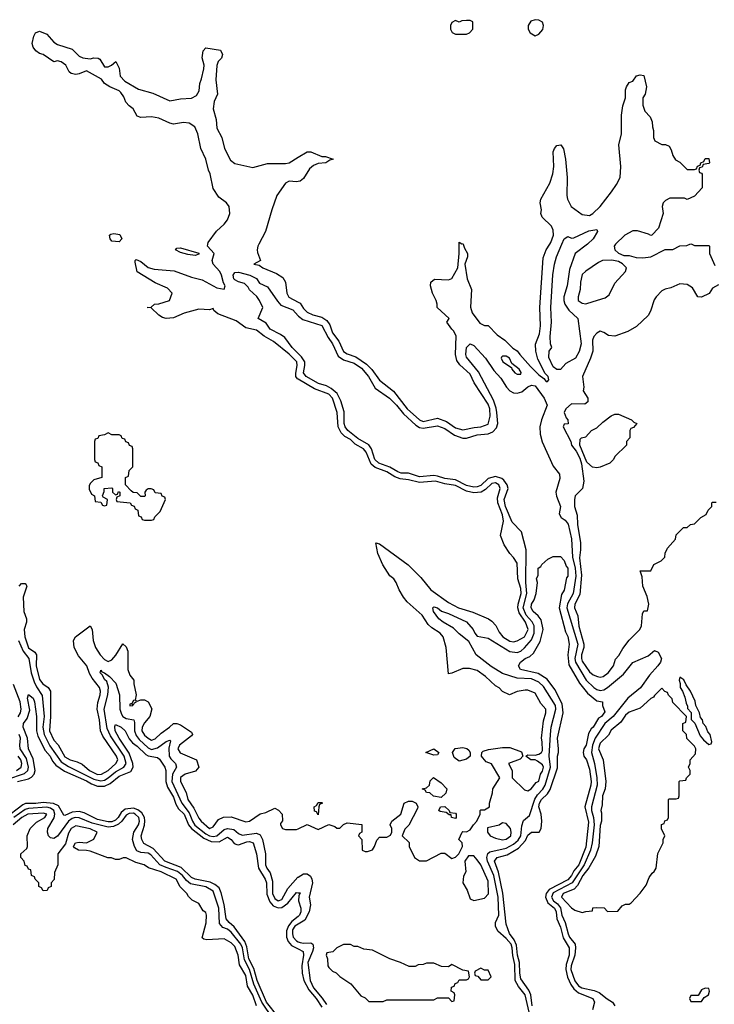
# Model space of a CAD drawing. Header units: inches. Extents: x 2668334 to 2765628, y 828034 to 955234.
# Tile 121 of 218: x 2728461 to 2732300, y 835798 to 841242. Entities that reach past the tile are written whole.
import ezdxf

# ---------------------------------------------------------------- set-up
doc = ezdxf.new("R2010")
doc.units = ezdxf.units.IN
doc.header["$MEASUREMENT"] = 0
for name, color, linetype in [('C7823', 7, 'Continuous'), ('C7824', 7, 'Continuous'), ('C7833', 7, 'Continuous'), ('C7834', 7, 'Continuous')]:
    doc.layers.add(name, color=color, linetype=linetype)

msp = doc.modelspace()

# ---------------------------------------------------------------- linework, layer by layer
at = {"layer": 'C7823', "color": 4}
for points, elevation in [([(2730000, 839254.9), (2729996.8, 839256.8), (2729987.8, 839270), (2729986.9, 839286.9), (2729995.1, 839330), (2729992, 839350), (2729950, 839393.5), (2729862.6, 839462.6), (2729811.4, 839491.4), (2729770, 839524.7), (2729710, 839538.7), (2729656.6, 839576.6), (2729555.1, 839615.1), (2729534, 839634), (2729530, 839646), (2729510, 839638), (2729450, 839640.7), (2729370, 839619.5), (2729310, 839593.2), (2729270, 839589.3), (2729250, 839595.3), (2729230, 839609), (2729188, 839648), (2729166, 839650), (2729187.3, 839652.7), (2729206, 839670), (2729230, 839671), (2729288, 839690), (2729304, 839730), (2729278, 839758), (2729210, 839787), (2729110, 839848.7), (2729098, 839902), (2729098, 839910), (2729104.7, 839915.3), (2729130, 839904.7), (2729170, 839871), (2729203.5, 839863.5), (2729313.8, 839853.8), (2729410, 839818.8), (2729470, 839804), (2729550, 839758.8), (2729590, 839752), (2729597.2, 839770), (2729586.8, 839786.8), (2729576, 839830), (2729566.3, 839850), (2729529.6, 839890), (2729523.7, 839910), (2729535.3, 839950), (2729499, 839990), (2729500.5, 840000)], 12), ([(2729782.4, 840000), (2729777.1, 839990), (2729772.7, 839970), (2729774.6, 839954.6), (2729792, 839910), (2729754, 839890), (2729784.9, 839884.9), (2729804.7, 839870), (2729879.5, 839839.5), (2729916, 839816), (2729930.3, 839790.4), (2729936.9, 839730), (2729948.6, 839708.6), (2730000, 839680.1)], 12), ([(2730000, 839396.4), (2729966.6, 839430), (2729925.4, 839485.4), (2729902, 839502), (2729845.2, 839530), (2729823.2, 839563.2), (2729778, 839590), (2729804, 839650), (2729786.6, 839690), (2729772.1, 839712.1), (2729730, 839749), (2729723.2, 839763.2), (2729704, 839784), (2729670, 839793.2), (2729650, 839803.7), (2729644.5, 839810), (2729641.2, 839830), (2729650, 839844.7), (2729670, 839846), (2729732, 839830), (2729770, 839810.8), (2729786, 839786), (2729830, 839764.7), (2729885.2, 839685.2), (2729904.4, 839664.4), (2729970, 839638), (2730000, 839604.3)], 8), ([(2728457, 838110), (2728470, 838124.9), (2728490, 838124), (2728496.7, 838116.7), (2728499.3, 838110), (2728479.5, 838050), (2728484, 837970), (2728497.7, 837930), (2728497.7, 837910), (2728484.5, 837870), (2728488.3, 837830), (2728509.5, 837769.5), (2728544.4, 837744.4), (2728553.4, 837730), (2728551.5, 837670), (2728570, 837593.4), (2728589.4, 837569.4), (2728618, 837550), (2728630.5, 837530), (2728630.4, 837390), (2728625.2, 837310), (2728650, 837259.3), (2728672.7, 837232.8), (2728710, 837167.2), (2728738.8, 837150), (2728778.5, 837138.6), (2728805.4, 837125.4), (2728846.7, 837090), (2728890, 837069.3), (2728913.2, 837070), (2728949.6, 837090), (2728991.6, 837130), (2729002.9, 837150), (2728995.8, 837170), (2728920.5, 837280.5), (2728907.6, 837310), (2728901.7, 837370), (2728889.6, 837430.4), (2728892.9, 837467.1), (2728906, 837510), (2728907.8, 837530), (2728902.4, 837550), (2728860.6, 837600.6), (2728846.3, 837626.3), (2728831.1, 837670), (2728785, 837725), (2728762, 837770), (2728758.4, 837810), (2728769.3, 837830), (2728850, 837890.7), (2728861.6, 837870), (2728867.4, 837810), (2728880.3, 837770), (2728904.6, 837730), (2728930, 837704.4), (2728950, 837693.4), (2728970, 837702.8), (2728991.6, 837728.4), (2729030, 837792), (2729050, 837774), (2729058.8, 837750), (2729058, 837650), (2729070, 837618), (2729092, 837590), (2729092, 837570), (2729104.7, 837510), (2729099.6, 837480.4), (2729090, 837478), (2729079.6, 837460.4), (2729070, 837458), (2729068.5, 837448.5), (2729086, 837450), (2729082, 837458), (2729090, 837454), (2729094.6, 837465.4), (2729106, 837470), (2729102, 837478), (2729110, 837474), (2729130, 837482), (2729150, 837482), (2729171.3, 837471.3), (2729191, 837431), (2729180.7, 837390), (2729150, 837355.1), (2729137.6, 837330), (2729136.4, 837310), (2729150, 837286.7), (2729170, 837268.7), (2729190, 837259.3), (2729210, 837266), (2729242, 837298), (2729289, 837330), (2729310, 837351.3), (2729330, 837351), (2729350, 837342.8), (2729410, 837302), (2729416, 837290), (2729410, 837282), (2729344.4, 837230), (2729334.9, 837210), (2729348, 837188), (2729438, 837150), (2729451, 837110), (2729432.5, 837087.5), (2729376, 837070), (2729350, 837052), (2729348.7, 837030), (2729381.6, 836970), (2729390.6, 836930), (2729423, 836883), (2729450, 836827.3), (2729463, 836810), (2729510, 836770.7), (2729530, 836778.8), (2729559.5, 836820.5), (2729586.8, 836833.2), (2729630, 836834), (2729710, 836806.8), (2729730, 836810.8), (2729790, 836850.8), (2729822, 836858), (2729870, 836882), (2729891.1, 836871.1), (2729912, 836850), (2729912.7, 836812.7), (2729902, 836798), (2729902, 836790), (2729914, 836770), (2729930, 836764.7), (2729990, 836764.7), (2730000, 836769.1)], 12), ([(2728453.6, 837810), (2728479.1, 837750), (2728510.2, 837710), (2728524.7, 837630), (2728540.6, 837580.6), (2728552.8, 837552.8), (2728585.5, 837505.5), (2728596.6, 837390), (2728589.4, 837330), (2728596.6, 837290), (2728627.3, 837227.3), (2728690, 837137.8), (2728730, 837112.7), (2728870, 837043), (2728910, 837034), (2728930, 837038.2), (2728950, 837050.2), (2728990, 837083.5), (2729035.8, 837110), (2729048.7, 837130), (2729037.5, 837170), (2728961.6, 837281.6), (2728943.4, 837323.4), (2728928.1, 837430), (2728947.9, 837510), (2728951.7, 837551.7), (2728942.4, 837582.4), (2728930, 837593.2), (2728917.5, 837617.5), (2728905.1, 837630), (2728910, 837644.7), (2728915.5, 837635.5), (2728930, 837630.4), (2728956.3, 837610), (2728992.9, 837572.9), (2729012.9, 837510), (2729015, 837430), (2729023, 837403), (2729030.2, 837390.2), (2729050, 837379.1), (2729091.5, 837371.5), (2729095.9, 837355.9), (2729094.5, 837310), (2729103.9, 837283.9), (2729121.8, 837261.8), (2729170, 837216.5), (2729190, 837207.5), (2729223.2, 837216.8), (2729270, 837252), (2729290, 837258.8), (2729294.6, 837254.6), (2729285.1, 837214.9), (2729286.5, 837170), (2729295.2, 837155.2), (2729322.4, 837130), (2729327.2, 837110), (2729305.6, 837070), (2729302.2, 837030), (2729356.3, 836910), (2729397.2, 836857.2), (2729415.3, 836810), (2729428.7, 836788.7), (2729490, 836740.9), (2729510, 836729.5), (2729530, 836725.3), (2729550.5, 836729.5), (2729590, 836764), (2729610, 836770.2), (2729643.8, 836763.8), (2729670, 836742), (2729690, 836732.8), (2729770, 836744.9), (2729790, 836735.8), (2729803.1, 836710), (2729819.5, 836630), (2729819.5, 836570), (2729826.3, 836550), (2729844.3, 836524.3), (2729858.7, 836478.7), (2729858.8, 836410), (2729870, 836383.1), (2729890, 836369.2), (2729910, 836377), (2729942.3, 836437.7), (2729998.9, 836501.1), (2730000, 836501.7)], 8), ([(2728452.3, 837387.7), (2728465.3, 837410), (2728468.1, 837430), (2728462.6, 837470), (2728426.4, 837566.4)], 8), ([(2728449.3, 837030), (2728510, 837044.9), (2728526.4, 837053.6), (2728541.1, 837070), (2728545.6, 837090), (2728534.5, 837154.5), (2728509.8, 837210), (2728504.4, 837270), (2728480.7, 837330), (2728480.9, 837350), (2728502.4, 837377.6), (2728516.5, 837423.5), (2728504.5, 837490), (2728510, 837511.3), (2728535.5, 837490), (2728542, 837470), (2728554, 837390), (2728553.8, 837310), (2728561.3, 837281.3), (2728601.5, 837201.5), (2728628.5, 837170), (2728642.3, 837142.3), (2728660.2, 837120.2), (2728707.4, 837087.4), (2728830, 837033.4), (2728856.9, 837016.9), (2728890, 837004.7), (2728930, 837003.2), (2728960.4, 837019.6), (2729010, 837060.2), (2729074.3, 837085.7), (2729087.4, 837110), (2729086.8, 837130), (2729066.6, 837186.6), (2729010, 837269.6), (2728988.4, 837310), (2728986.2, 837333.8), (2728990, 837344.7), (2729021, 837330), (2729044, 837310), (2729065.5, 837265.5), (2729083.4, 837243.4), (2729110, 837224.9), (2729158.4, 837178.4), (2729171.2, 837171.2), (2729221.7, 837161.7), (2729233.9, 837153.9), (2729262.4, 837110), (2729268.5, 837090), (2729267.6, 837030), (2729277.7, 836997.7), (2729310, 836943), (2729324, 836904), (2729339.2, 836879.2), (2729370, 836848.5), (2729392.8, 836790), (2729409.4, 836769.4), (2729477.5, 836717.5), (2729518.8, 836698.8), (2729563.7, 836696.3), (2729610, 836721.3), (2729628.9, 836708.9), (2729646.2, 836686.2), (2729661.2, 836681.2), (2729670, 836679.5), (2729716.3, 836696.3), (2729730, 836697.8), (2729751.1, 836691.1), (2729770.2, 836630), (2729781.3, 836550), (2729817.6, 836490), (2729824.9, 836470), (2729827.1, 836407.1), (2729843.8, 836363.8), (2729862.5, 836342.5), (2729890, 836331.1), (2729910, 836334), (2729942.6, 836357.4), (2729990, 836416.3), (2730000, 836415.1)], 4), ([(2728390, 837040.5), (2728486.6, 837073.4), (2728505.3, 837090), (2728509, 837110), (2728497.7, 837157.7), (2728463.1, 837210), (2728460.8, 837230), (2728465.2, 837270), (2728458.2, 837290)], 8), ([(2728443.7, 837090), (2728469.6, 837110), (2728472.7, 837130), (2728467.1, 837150), (2728452.1, 837170)], 12), ([(2729890, 835728.7), (2729825.7, 835810), (2729772.3, 835930), (2729755.4, 835995.4), (2729727.2, 836050), (2729716, 836116), (2729704.5, 836144.5), (2729646.6, 836226.6), (2729617.6, 836250), (2729602.7, 836270), (2729590.9, 836350), (2729574.7, 836414.7), (2729562.3, 836442.3), (2729540, 836460), (2729512.8, 836472.8), (2729430, 836489), (2729410, 836499.8), (2729353.8, 836553.8), (2729263.5, 836590), (2729199.1, 836659.1), (2729147, 836687), (2729135.1, 836710), (2729131.3, 836730), (2729150.8, 836789.2), (2729153.2, 836813.2), (2729149.9, 836830), (2729136.3, 836856.3), (2729113.9, 836873.9), (2729090, 836881.7), (2729042.9, 836877.1), (2729022, 836858), (2729005.2, 836830), (2728990, 836815.6), (2728970, 836807.5), (2728950, 836807.4), (2728890, 836820.7), (2728817.2, 836857.2), (2728790, 836863.8), (2728750, 836860.9), (2728710, 836842.4), (2728704, 836844), (2728676, 836896), (2728647.9, 836907.9), (2728590, 836913.1), (2728550, 836907.7), (2728492.6, 836907.4), (2728478.3, 836901.7), (2728375.9, 836824.1)], 4), ([(2729769.3, 835790), (2729750, 835849), (2729719.1, 835899.1), (2729710, 835957.2), (2729675.6, 836015.6), (2729667.3, 836070), (2729650, 836117), (2729630, 836138.4), (2729590, 836159.3), (2729494.6, 836154.6), (2729478, 836158), (2729470, 836166), (2729492, 836248), (2729494, 836290), (2729490, 836306), (2729475.3, 836315.3), (2729450, 836355.3), (2729414.6, 836374.6), (2729393.2, 836393.2), (2729384, 836410), (2729347.3, 836447.3), (2729326, 836490), (2729242.7, 836530), (2729173.4, 836553.4), (2729148, 836570), (2729102, 836582), (2729050, 836608), (2729032.7, 836607.3), (2729010, 836598), (2728990, 836598), (2728967.3, 836607.3), (2728948.4, 836608.4), (2728850, 836644), (2728830, 836649), (2728786, 836650), (2728763.1, 836663.1), (2728758, 836670), (2728769.4, 836690.6), (2728790, 836694.8), (2728830, 836691), (2728870, 836711), (2728889.2, 836750), (2728850, 836767.3), (2728770, 836784.5), (2728745.3, 836770), (2728730, 836744), (2728714.4, 836685.6), (2728672, 836630), (2728672, 836570), (2728652.7, 836527.3), (2728651.6, 836488.4), (2728634, 836470), (2728634, 836450), (2728618, 836442), (2728612.7, 836427.3), (2728590, 836426), (2728582, 836442), (2728566, 836450), (2728566, 836470), (2728546, 836490), (2728542, 836502), (2728526, 836510), (2728522, 836542), (2728510, 836546), (2728502, 836562), (2728490, 836566), (2728486, 836590), (2728466, 836610), (2728466, 836630), (2728500.4, 836659.6), (2728504, 836670), (2728502.7, 836730), (2728519.3, 836770), (2728554.3, 836805.7), (2728599.3, 836830), (2728611.3, 836850), (2728590, 836854.2), (2728504.9, 836850), (2728472.4, 836830), (2728424.6, 836790)], 12), ([(2729860.3, 835720.3), (2729799.2, 835810), (2729754.2, 835910), (2729730, 835989.7), (2729703.2, 836043.2), (2729691.7, 836110), (2729682.4, 836130), (2729630, 836197.6), (2729610, 836212.7), (2729582.8, 836222.8), (2729564.5, 836244.5), (2729560.7, 836330), (2729530, 836423.6), (2729490, 836447.7), (2729404.9, 836464.9), (2729381.7, 836481.7), (2729360.3, 836510), (2729333.2, 836533.2), (2729270, 836553.6), (2729235.4, 836570), (2729185.3, 836625.3), (2729170, 836633.5), (2729130, 836638), (2729107.4, 836647.4), (2729095.1, 836670), (2729083.5, 836710), (2729092, 836750), (2729116.8, 836790), (2729122.6, 836810), (2729119.4, 836830), (2729099.7, 836850), (2729090, 836854.4), (2729066.6, 836853.4), (2729050, 836843.8), (2729025.6, 836810), (2729006.6, 836793.4), (2728979.1, 836780.9), (2728950, 836777), (2728860.3, 836800.3), (2728790, 836828.9), (2728767.7, 836830), (2728750, 836824.6), (2728730, 836809.8), (2728670, 836727.6), (2728650, 836714), (2728630, 836718), (2728619.5, 836730), (2728613.6, 836750), (2728616.9, 836770), (2728651.3, 836828.7), (2728655.2, 836850), (2728649.8, 836870), (2728630, 836882.9), (2728610, 836887.2), (2728510, 836879.9), (2728490, 836874.7), (2728428.2, 836830)], 8), ([(2730000, 836284), (2729964.6, 836255.4), (2729947.3, 836232.7), (2729936, 836204), (2729935.4, 836170), (2729944.7, 836144.7), (2729963.7, 836123.7), (2730000, 836104.3)], 4), ([(2730000, 836241.3), (2729982.2, 836230), (2729969.4, 836210), (2729967.9, 836187.9), (2729972.7, 836170), (2729990, 836148.1), (2730000, 836143.6)], 8)]:
    msp.add_lwpolyline(points, dxfattribs=dict(at, elevation=elevation))
for points, elevation in [([(2729430, 839938), (2729390, 839944), (2729350, 839955.3), (2729322, 839970), (2729330, 839978), (2729350, 839981), (2729450, 839951.3), (2729450, 839946)], 12), ([(2728950, 838958), (2728930, 838946), (2728898, 838942), (2728892.7, 838927.3), (2728878, 838922), (2728874, 838910), (2728874, 838810), (2728878, 838798), (2728892.7, 838792.7), (2728898, 838778), (2728914, 838770), (2728914, 838710), (2728870, 838698), (2728850, 838678), (2728845.4, 838665.4), (2728845.4, 838645.4), (2728858, 838618), (2728874, 838610), (2728878, 838578), (2728910, 838574), (2728918, 838558), (2728930, 838554), (2728942, 838558), (2728946, 838590), (2728922, 838602), (2728918, 838610), (2728927.3, 838632.7), (2728928, 838650), (2728970, 838654), (2728974, 838650), (2728974, 838630), (2728990, 838614), (2729002, 838618), (2729007.3, 838632.7), (2729014, 838630), (2729014, 838610), (2728998, 838602), (2728994, 838590), (2728998, 838578), (2729071.6, 838571.6), (2729078, 838558), (2729092.7, 838552.7), (2729098, 838538), (2729114, 838530), (2729118, 838498), (2729132.7, 838492.7), (2729138, 838478), (2729150, 838474), (2729190, 838474), (2729202, 838478), (2729207.3, 838492.7), (2729236.4, 838523.6), (2729266, 838590), (2729262, 838602), (2729248, 838608), (2729242, 838622), (2729210, 838626), (2729202, 838642), (2729187.3, 838647.3), (2729170, 838648), (2729159.6, 838640.4), (2729152, 838630), (2729154, 838610), (2729150, 838606), (2729130, 838606), (2729110, 838626), (2729088.4, 838628.4), (2729076.4, 838636.4), (2729046, 838670), (2729046, 838710), (2729062, 838718), (2729066, 838750), (2729086, 838770), (2729086, 838870), (2729082, 838882), (2729067.3, 838887.3), (2729062, 838902), (2729047.3, 838907.3), (2729042, 838922), (2729027.3, 838927.3), (2729022, 838942), (2729010, 838946), (2728970, 838946)], 16)]:
    msp.add_lwpolyline(points, close=True, dxfattribs=dict(at, elevation=elevation))
at = {"layer": 'C7824', "color": 4, "elevation": 12}
for points in [[(2729500.5, 840000), (2729502, 840010), (2729547.7, 840072.3), (2729590, 840110.8), (2729610, 840136), (2729622.9, 840170), (2729618, 840210), (2729604, 840230), (2729561.5, 840261.5), (2729530, 840308), (2729514, 840390), (2729504, 840410), (2729489.2, 840470), (2729462.7, 840530), (2729445.2, 840610), (2729429, 840650), (2729398, 840670), (2729366.6, 840673.4), (2729310, 840665.2), (2729290, 840669.3), (2729230, 840697.2), (2729190, 840704), (2729130, 840702), (2729110, 840708), (2729088, 840750), (2729065.6, 840765.6), (2729046.6, 840786.6), (2729036, 840816), (2729020.2, 840840.2), (2729010, 840848.7), (2728958, 840870), (2728930, 840888.7), (2728913.6, 840913.6), (2728830, 840959), (2728790, 840942.7), (2728770, 840939.3), (2728745.2, 840945.2), (2728734, 840954), (2728715.3, 840990), (2728690, 841009), (2728670, 841015.3), (2728648.7, 841008.7), (2728590, 841048.7), (2728570, 841055.3), (2728549.3, 841069.3), (2728535.3, 841090), (2728528.9, 841111.1), (2728538, 841150), (2728548, 841170), (2728570, 841178), (2728610, 841162.8), (2728650, 841118), (2728670, 841104.7), (2728750, 841078.8), (2728790, 841041), (2728810, 841031.3), (2728850, 841024.7), (2728870, 841032), (2728894, 841030), (2728903.6, 841023.6), (2728930, 840982), (2728950, 840982), (2728968.9, 840991.1), (2728991.6, 841011.6), (2729010, 840974), (2729016, 840930), (2729041.4, 840901.4), (2729118, 840858), (2729196.1, 840836.1), (2729290, 840794), (2729350, 840804), (2729410, 840807.7), (2729438, 840822), (2729451.9, 840848.1), (2729455.6, 840890), (2729465.8, 840914.2), (2729478, 840970), (2729480.9, 840990), (2729469.5, 841030.5), (2729474, 841070), (2729490, 841086), (2729570, 841074), (2729581, 841050), (2729576, 841030), (2729558, 841010), (2729550.8, 840989.2), (2729544.9, 840910), (2729553.4, 840830), (2729536.3, 840790), (2729530.5, 840750), (2729546.7, 840690), (2729550, 840642), (2729578.8, 840590), (2729593.4, 840530), (2729626, 840466), (2729650, 840446.7), (2729750, 840425.5), (2729830, 840447.7), (2729930, 840446.8), (2729949.4, 840450.6), (2730000, 840481)], [(2730000, 840347.2), (2729990, 840345.2), (2729950, 840348.7), (2729930, 840338), (2729882.8, 840270), (2729854, 840190), (2729819.3, 840070), (2729782.4, 840000)]]:
    msp.add_lwpolyline(points, dxfattribs=at)
msp.add_lwpolyline([(2729010, 840014), (2728970, 840017.2), (2728960.9, 840030), (2728957.2, 840050), (2728963.6, 840056.4), (2728980.1, 840059.9), (2729014, 840054), (2729026, 840030)], close=True, dxfattribs=at)
at = {"layer": 'C7833', "color": 4}
for points, elevation in [([(2730000, 839680.1), (2730010, 839674.6), (2730030, 839644.9), (2730050, 839624.9), (2730080.7, 839610), (2730130, 839597.3), (2730158, 839578), (2730174.2, 839554.2), (2730190.3, 839510), (2730225, 839465), (2730250, 839407.4), (2730270, 839394.3), (2730318.3, 839378.3), (2730378.1, 839338.1), (2730407.9, 839307.9), (2730450, 839248), (2730527.2, 839187.2), (2730603.1, 839090), (2730670, 839029), (2730690, 839020.3), (2730770, 839038), (2730819.7, 839019.7), (2730870, 838986), (2730910, 838974.9), (2730972.1, 838987.9), (2731010, 838990.5), (2731050, 839006), (2731061.7, 839050), (2731059.2, 839090), (2731050, 839116.2), (2730973.3, 839233.3), (2730950, 839282.7), (2730893.6, 839333.6), (2730877.7, 839357.7), (2730869.5, 839390), (2730873.1, 839493.1), (2730860.7, 839520.7), (2730849.2, 839530), (2730822, 839570), (2730834, 839590), (2730769, 839650), (2730769, 839670), (2730762.7, 839690), (2730742, 839730), (2730732, 839770), (2730733.2, 839790), (2730752.5, 839807.5), (2730830, 839804), (2730850, 839811), (2730882, 839870), (2730889.6, 839950), (2730889.9, 840000)], 12), ([(2730911.5, 840000), (2730918.5, 839978.5), (2730935.5, 839950), (2730936.3, 839930), (2730920.7, 839890), (2730934, 839810), (2730957.1, 839750), (2730953.2, 839653.2), (2730962, 839622), (2731004.7, 839564.7), (2731030, 839551.3), (2731050.5, 839550.5), (2731099.8, 839499.8), (2731142, 839470), (2731186.4, 839426.4), (2731211.1, 839411.1), (2731224.7, 839390), (2731284.1, 839324.1), (2731330, 839278.8), (2731358, 839258), (2731370, 839242), (2731378, 839242), (2731386, 839250), (2731382, 839270), (2731365.2, 839285.2), (2731324.2, 839364.2), (2731313.3, 839410), (2731312.3, 839447.7), (2731334.5, 839505.5), (2731339.6, 839550), (2731335.1, 839650), (2731354.3, 839925.7), (2731371.1, 839968.9), (2731390.1, 840000)], 12), ([(2731599.8, 840000), (2731531.1, 839948.9), (2731499.3, 839860.7), (2731486, 839770), (2731467.7, 839710), (2731467.7, 839690), (2731474.4, 839670), (2731495.8, 839635.8), (2731546, 839590), (2731564.2, 839450), (2731553.3, 839406.7), (2731532.4, 839370), (2731479.8, 839340.2), (2731450, 839307.6), (2731430, 839308.3), (2731410, 839322.4), (2731386.3, 839373.7), (2731387.6, 839410), (2731401.2, 839430), (2731395.1, 839450), (2731393.6, 839490), (2731400.5, 839570), (2731396.9, 839650), (2731408.1, 839831.9), (2731417, 839890), (2731427.6, 839930), (2731457, 840000)], 8), ([(2731754.7, 840000), (2731750, 839995.3), (2731746, 839990), (2731751, 839970), (2731770, 839951), (2731799.1, 839939.1), (2731830, 839938), (2731867.7, 839927.7), (2731904.5, 839924.5), (2731949.1, 839930.9), (2732028.4, 839971.6), (2732070, 839972), (2732108.9, 839991.1), (2732147.3, 839992.7), (2732165.1, 840000)], 12), ([(2732175, 840000), (2732190, 839994), (2732270, 839994), (2732274, 839990), (2732274, 839950), (2732303.6, 839883.6)], 12), ([(2732323.6, 839776.4), (2732290, 839758), (2732271.1, 839728.9), (2732230, 839708), (2732208.9, 839708.9), (2732180.2, 839760.2), (2732150, 839777.2), (2732110, 839781.2), (2732059.8, 839760.2), (2732027.5, 839752.5), (2732010, 839742), (2731978, 839710), (2731967.1, 839692.9), (2731946.8, 839630), (2731933.7, 839606.3), (2731870, 839545.2), (2731822.5, 839517.5), (2731750, 839492.3), (2731715.9, 839495.9), (2731690, 839512.7), (2731670, 839519.3), (2731650, 839509.3), (2731633.4, 839490), (2731626, 839470), (2731627.7, 839410), (2731616.3, 839370), (2731571, 839270), (2731578.8, 839210), (2731576, 839190), (2731601, 839150), (2731601, 839130), (2731583.5, 839116.5), (2731510, 839117.4), (2731478.8, 839090), (2731471, 839070), (2731481, 839041), (2731491, 839030), (2731492, 839008), (2731470, 839006), (2731464.7, 838990), (2731506.8, 838910), (2731511.3, 838890), (2731536.8, 838856.8), (2731556.8, 838816.8), (2731565.8, 838785.8), (2731578.8, 838690), (2731572, 838650), (2731531.3, 838610), (2731526.8, 838590), (2731527.7, 838550), (2731542, 838502), (2731543.8, 838450), (2731560.4, 838350), (2731560.4, 838310), (2731554, 838266), (2731566.4, 838170), (2731556.1, 838063.9), (2731528.9, 838010), (2731527.2, 837990), (2731546, 837946), (2731550.6, 837889.4), (2731579, 837790), (2731578.3, 837770), (2731566, 837730), (2731565.2, 837710), (2731570, 837694.8), (2731610, 837636), (2731630, 837618.8), (2731654, 837610), (2731670, 837606), (2731686, 837610), (2731714, 837630), (2731742, 837670), (2731754.6, 837705.4), (2731773.2, 837726.8), (2731794.6, 837765.4), (2731830, 837812), (2731888, 837870), (2731898, 837890), (2731903.1, 837956.9), (2731910, 837974), (2731930, 837974), (2731939, 838010), (2731928, 838052), (2731905.2, 838110), (2731902, 838162), (2731890, 838194), (2731950, 838194), (2731966, 838230), (2732006, 838250), (2732026, 838270), (2732028.4, 838291.6), (2732040.4, 838319.6), (2732086, 838370), (2732090, 838394), (2732130, 838434), (2732150, 838434), (2732168.4, 838451.6), (2732190, 838454), (2732226, 838490), (2732254.6, 838505.4), (2732266, 838530), (2732286, 838550), (2732286, 838570), (2732290, 838574), (2732310, 838574)], 12), ([(2730000, 839604.3), (2730002, 839602), (2730024.9, 839585), (2730130, 839550.3), (2730165, 839485), (2730190.2, 839450), (2730221.4, 839381.4), (2730250, 839360.8), (2730310, 839343.2), (2730350, 839314.9), (2730387.9, 839270), (2730425.1, 839205.1), (2730504.6, 839150), (2730544, 839110), (2730582.1, 839062.1), (2730650, 838999.6), (2730670, 838988), (2730690, 838983.8), (2730770, 838996.2), (2730810, 838980.8), (2730864, 838944), (2730910.9, 838929.1), (2730930, 838929.1), (2730990, 838947.2), (2731050, 838951.3), (2731076.5, 838963.5), (2731095.6, 838984.5), (2731102.8, 839010), (2731098, 839070), (2731094.6, 839094.6), (2731079, 839139.1), (2730995.7, 839295.7), (2730930, 839375.3), (2730926.9, 839390), (2730929.8, 839430.3), (2730950, 839450.6), (2730970, 839440.5), (2731034.9, 839370), (2731081.7, 839301.7), (2731120.4, 839260.4), (2731151.8, 839210), (2731170.5, 839190), (2731190, 839179.6), (2731210, 839176.5), (2731235.9, 839184.1), (2731270, 839211.8), (2731290, 839222), (2731310, 839217), (2731360.3, 839150), (2731376.9, 839110), (2731344.7, 839030), (2731335.2, 838990), (2731337.7, 838950), (2731348.4, 838908.4), (2731410, 838774), (2731443.8, 838730), (2731445.8, 838705.8), (2731424.9, 838630), (2731426.9, 838606.9), (2731450.3, 838550), (2731443, 838510), (2731453.4, 838490), (2731475.5, 838475.5), (2731492.3, 838452.3), (2731510, 838371.3), (2731517.1, 838270), (2731530.8, 838210), (2731534.1, 838165.9), (2731519.3, 838070), (2731488.4, 838011.7), (2731485.4, 837990), (2731545.5, 837790), (2731528.6, 837710), (2731532.6, 837690), (2731591.3, 837590), (2731633.4, 837550), (2731650, 837538.6), (2731670, 837532.3), (2731690, 837537.2), (2731710.5, 837549.5), (2731797.4, 837622.6), (2731850, 837688.7), (2731935.1, 837724.9), (2731970, 837754), (2731990, 837744.7), (2732007.3, 837710), (2732002, 837690), (2731988, 837670), (2731942.7, 837617.3), (2731892.5, 837547.5), (2731821.5, 837490), (2731741.3, 837390), (2731695.2, 837350), (2731641.8, 837270), (2731626.1, 837230), (2731621.3, 837190), (2731638.2, 837130), (2731650.8, 837050.8), (2731652.5, 837010), (2731620.9, 836890), (2731621.7, 836870), (2731633.1, 836830), (2731635.7, 836790), (2731624.1, 836690), (2731615, 836650), (2731580.1, 836570), (2731514.5, 836470), (2731410, 836414.8), (2731399.3, 836390), (2731411.4, 836370), (2731433.6, 836353.6), (2731450.7, 836330.7), (2731458, 836290), (2731476.5, 836250), (2731492.1, 836187.9), (2731499.2, 836170), (2731530.3, 836130), (2731533.6, 836110), (2731528.7, 836070), (2731508.1, 836010), (2731506.8, 835990), (2731530, 835927), (2731550, 835900.3), (2731568.2, 835890), (2731635.2, 835875.2), (2731663.9, 835863.9), (2731708.1, 835828.1), (2731738, 835810), (2731750.3, 835790.3)], 8), ([(2731281.5, 835730), (2731254.6, 835850), (2731216.8, 835896.8), (2731200.2, 835930), (2731197.6, 836017.6), (2731187, 836067), (2731183.4, 836110), (2731176.5, 836130), (2731150, 836161.8), (2731102.9, 836202.9), (2731091.3, 836230), (2731091.5, 836250), (2731108.3, 836290), (2731105, 836390), (2731082, 836510), (2731047.1, 836590), (2731042.8, 836610), (2731048, 836632), (2731059.3, 836640.7), (2731150, 836662), (2731190, 836682.9), (2731215, 836705), (2731230.7, 836730), (2731235.3, 836784.7), (2731245.9, 836814.1), (2731278.3, 836841.7), (2731307.4, 836932.6), (2731323.2, 836956.8), (2731352.5, 836987.5), (2731365, 837010), (2731395.4, 837110), (2731387.9, 837170), (2731393.7, 837290), (2731398.6, 837330), (2731424.6, 837430), (2731422, 837450), (2731355.9, 837555.9), (2731330, 837579.8), (2731290, 837597), (2731210, 837601.6), (2731130, 837627.7), (2731065.9, 837665.9), (2730983.7, 837730), (2730943.3, 837803.3), (2730890, 837846), (2730858.4, 837878.4), (2730800.9, 837910), (2730777.2, 837930), (2730747.3, 837970), (2730744, 837990), (2730750, 837994.8), (2730770, 837990.4), (2730792, 837972), (2730830, 837959.5), (2730930, 837912.2), (2730967.7, 837870), (2730976.3, 837850), (2730990, 837834), (2731050, 837823.1), (2731170, 837749.2), (2731210, 837743.2), (2731230, 837751.4), (2731251.8, 837768.2), (2731290, 837813.4), (2731304.2, 837850), (2731304.8, 837890), (2731293.6, 837913.6), (2731261, 837950), (2731243.7, 837990), (2731264.1, 838070), (2731258.6, 838130), (2731260.3, 838310), (2731235.1, 838410), (2731183.5, 838463.5), (2731145.7, 838550), (2731139.4, 838590), (2731161.4, 838650), (2731155.6, 838670), (2731136.9, 838696.9), (2731125.4, 838705.4), (2731090, 838717), (2731050, 838706), (2731010, 838666.8), (2730990, 838658.5), (2730970, 838658.2), (2730930, 838666.8), (2730870, 838697.7), (2730810, 838705.4), (2730770, 838719), (2730750, 838721.4), (2730670, 838714.2), (2730610, 838733.8), (2730570, 838734.8), (2730550, 838741.6), (2730507.1, 838767.1), (2730444.8, 838790), (2730424, 838810), (2730405, 838870), (2730391.3, 838891.3), (2730330, 838927), (2730275.1, 838970), (2730259.8, 838990), (2730253.6, 839010), (2730253.5, 839073.5), (2730234.8, 839134.8), (2730214.9, 839174.9), (2730183, 839203), (2730156.8, 839216.8), (2730112.3, 839230), (2730043.5, 839270), (2730029.8, 839290), (2730037.4, 839330), (2730036.3, 839350), (2730018.2, 839378.2), (2730000, 839396.4)], 8), ([(2730000, 836769.1), (2730050, 836791.3), (2730110, 836764.7), (2730170, 836791.3), (2730202, 836782), (2730212.7, 836772.7), (2730230, 836772), (2730250, 836792), (2730270, 836802), (2730351.6, 836791.6), (2730352, 836750), (2730338, 836742), (2730334, 836730), (2730352, 836710), (2730354, 836650), (2730370, 836642), (2730383.6, 836643.6), (2730410, 836652), (2730422, 836670), (2730434.6, 836705.4), (2730450, 836722), (2730490, 836722), (2730510, 836734), (2730518, 836750), (2730518, 836770), (2730508, 836790), (2730518, 836810), (2730568, 836850), (2730586, 836910), (2730610, 836922), (2730630, 836922), (2730652, 836910), (2730662, 836890), (2730659.6, 836880.4), (2730611.6, 836788.4), (2730590, 836766), (2730574, 836730), (2730612.7, 836692.7), (2730614, 836670), (2730642, 836610), (2730670, 836592), (2730708.4, 836591.6), (2730790, 836634), (2730810, 836634), (2730850, 836604.7), (2730870, 836612), (2730888, 836630), (2730908, 836670), (2730906, 836690), (2730888, 836710), (2730906, 836750), (2730910, 836754), (2730930, 836752), (2730950, 836762), (2730968.9, 836791.1), (2730988, 836810), (2731006, 836850), (2731006, 836870), (2731010, 836874), (2731030, 836874), (2731058, 836890), (2731058, 836910), (2731073.6, 836966.4), (2731075.3, 836990), (2731115.3, 837050), (2731068.4, 837128.4), (2731039, 837139), (2731020.2, 837160.2), (2731014, 837170), (2731015.3, 837190), (2731022, 837198), (2731052.5, 837207.5), (2731130, 837218), (2731170, 837218), (2731234, 837194), (2731242, 837170), (2731226.4, 837153.6), (2731162, 837130), (2731182, 837090), (2731182, 837050), (2731250, 836984.7), (2731270, 836978), (2731288, 836990), (2731316, 837024), (2731330, 837031.3), (2731339.5, 837070), (2731350, 837086.8), (2731355.8, 837110), (2731350, 837122.7), (2731322, 837142), (2731310, 837149), (2731286, 837150), (2731258, 837170), (2731270, 837178), (2731310, 837174.8), (2731330, 837180.7), (2731344, 837190), (2731350, 837202), (2731349.1, 837249.1), (2731344, 837270), (2731355.5, 837364.5), (2731368.7, 837410), (2731368.7, 837430), (2731341.5, 837461.5), (2731310, 837518), (2731270, 837535.3), (2731254.6, 837534.6), (2731210, 837528), (2731168.4, 837508.4), (2731130, 837528), (2731110, 837548), (2731090, 837558), (2731035.3, 837610), (2730990, 837644), (2730946, 837654), (2730910, 837655.3), (2730850, 837628), (2730830, 837626), (2730817.2, 837770), (2730802, 837830), (2730784, 837850), (2730739.1, 837879.1), (2730718.9, 837898.9), (2730685.2, 837950), (2730602.9, 838022.9), (2730582, 838050), (2730558, 838090), (2730542, 838130), (2730528.7, 838150), (2730507.3, 838167.3), (2730467.7, 838227.7), (2730439.3, 838290), (2730428.7, 838350), (2730450, 838344.7), (2730607.6, 838227.6), (2730677.4, 838157.4), (2730733.4, 838090), (2730830, 838019.3), (2730886.8, 837990), (2730965.7, 837965.7), (2731051, 837930), (2731070, 837917.3), (2731092.3, 837892.3), (2731110, 837856), (2731130.8, 837830), (2731170, 837806), (2731190, 837802), (2731210, 837807.3), (2731250, 837830.7), (2731270.8, 837870), (2731256, 837910), (2731221.6, 837961.6), (2731214.5, 837990), (2731215.7, 838010), (2731233.2, 838070), (2731230, 838097.2), (2731214.7, 838150), (2731210, 838238), (2731190, 838268.7), (2731169, 838290), (2731138.9, 838338.9), (2731118, 838390), (2731135.4, 838470), (2731130, 838505.2), (2731103.1, 838570), (2731102.3, 838597.8), (2731115.8, 838650), (2731109.5, 838670), (2731090, 838680.4), (2731070, 838676.8), (2731035.5, 838644.5), (2731011.2, 838628.8), (2730970, 838626.4), (2730930, 838635.4), (2730870, 838666.4), (2730810, 838675.8), (2730759, 838690), (2730670, 838682.5), (2730610, 838697.8), (2730563.3, 838703.3), (2730534.3, 838714.3), (2730490, 838741.8), (2730426.1, 838766.1), (2730404.2, 838784.2), (2730375.1, 838850), (2730360.5, 838870), (2730314.2, 838894.2), (2730290, 838920.4), (2730258.2, 838938.2), (2730237.4, 838957.4), (2730221, 838990), (2730215.3, 839070), (2730189.7, 839150), (2730170, 839170.8), (2730090, 839200.9), (2730000, 839254.9)], 12), ([(2731294, 835790), (2731285.4, 835850), (2731275.5, 835875.5), (2731230, 835938), (2731224.5, 835970), (2731224.1, 836030), (2731212.7, 836070), (2731205.9, 836125.9), (2731194.1, 836154.1), (2731168.5, 836190), (2731150, 836242), (2731131.7, 836411.7), (2731107.8, 836527.8), (2731085.1, 836590), (2731099.3, 836610), (2731155.8, 836624.2), (2731218.3, 836661.7), (2731255.6, 836704.5), (2731270, 836733.4), (2731289.7, 836750.3), (2731332.7, 836750), (2731342.9, 836770), (2731346.6, 836810), (2731343, 836850), (2731329.8, 836889.8), (2731334.7, 836910), (2731345.7, 836930), (2731378.4, 836961.6), (2731393.4, 836986.6), (2731434, 837106), (2731432.7, 837170), (2731439, 837190), (2731439, 837210), (2731432.7, 837270), (2731464.7, 837410), (2731459.5, 837459.5), (2731419.3, 837539.3), (2731376.1, 837596.1), (2731327.3, 837627.3), (2731228.7, 837650), (2731218, 837670), (2731228.7, 837690), (2731255.3, 837710), (2731279.6, 837720.4), (2731300.2, 837739.8), (2731336.6, 837803.4), (2731354, 837870), (2731342.9, 837922.9), (2731326, 837946), (2731299, 837970), (2731287.3, 837990), (2731290, 838011.3), (2731304.8, 838035.2), (2731315.3, 838070), (2731322, 838130), (2731318, 838150), (2731326, 838170), (2731326, 838210), (2731342, 838218), (2731346, 838230), (2731380.4, 838259.6), (2731410, 838274), (2731450, 838274), (2731470, 838252), (2731481.4, 838221.4), (2731490.3, 838210), (2731490, 838166), (2731483.6, 838156.4), (2731470, 838088), (2731456, 838064), (2731443, 837990), (2731477.5, 837857.5), (2731490, 837831.3), (2731497.3, 837790), (2731490.3, 837729.7), (2731495.4, 837675.4), (2731554.5, 837574.5), (2731598.8, 837518.8), (2731650, 837476), (2731682, 837470), (2731682, 837450), (2731694.4, 837414.4), (2731677.3, 837390), (2731660.4, 837379.6), (2731630.5, 837330), (2731618.5, 837321.5), (2731604.9, 837295.1), (2731591.4, 837230), (2731579.1, 837210), (2731575.5, 837190), (2731579.1, 837170), (2731593.1, 837150), (2731610, 837098), (2731619, 837030), (2731617.3, 837010), (2731584.2, 836890), (2731604.4, 836804.4), (2731590, 836666), (2731550.9, 836570), (2731523.6, 836536.4), (2731510, 836509.7), (2731490, 836486.8), (2731386.4, 836433.6), (2731371, 836410), (2731367.2, 836390), (2731379, 836359), (2731417.2, 836330), (2731425.4, 836310), (2731430.2, 836270), (2731450, 836224), (2731464.8, 836164.8), (2731497.2, 836110), (2731498.2, 836070), (2731482.1, 836017.9), (2731479.8, 835990), (2731488.7, 835948.7), (2731506.9, 835906.9), (2731523.2, 835883.2), (2731550, 835861.6), (2731628.2, 835830), (2731637, 835810), (2731627.4, 835767.4)], 4), ([(2730000, 836501.7), (2730030, 836519.5), (2730050, 836519.3), (2730067.3, 836507.3), (2730075.8, 836490), (2730078.7, 836470), (2730060.4, 836390), (2730067.1, 836347.1), (2730061.5, 836310), (2730036, 836264), (2730000, 836241.3)], 8), ([(2730000, 836415.1), (2730010, 836414), (2730003, 836397), (2730001.3, 836370), (2730014.3, 836330), (2730014.9, 836310), (2730007.4, 836290), (2730000, 836284)], 4), ([(2730000, 836143.6), (2730010, 836139.1), (2730030, 836136.5), (2730070, 836138.4), (2730080.5, 836130), (2730084.2, 836110), (2730079.1, 836090), (2730053.4, 836030), (2730066, 835930), (2730085.2, 835890), (2730132.7, 835832.7), (2730156.5, 835796.5)], 8), ([(2730000, 836104.3), (2730026.7, 836090), (2730030.2, 836070), (2730019.7, 836010), (2730021.2, 835970), (2730031.9, 835930), (2730058.5, 835878.5), (2730099.3, 835830), (2730130, 835782.4)], 4)]:
    msp.add_lwpolyline(points, dxfattribs=dict(at, elevation=elevation))
at = {"layer": 'C7833', "color": 4, "elevation": 12}
for points in [[(2731732.9, 839912.9), (2731682, 839910), (2731659.9, 839900.1), (2731590, 839852.3), (2731570, 839832.7), (2731560.5, 839790), (2731559.1, 839750), (2731548, 839710), (2731548, 839690), (2731570, 839674), (2731590, 839670.6), (2731630, 839683), (2731695.9, 839704.1), (2731718.9, 839721.1), (2731750, 839784.7), (2731808.7, 839850), (2731815.3, 839870), (2731792.5, 839892.5), (2731770, 839905.2)], [(2731150, 839382), (2731130, 839382), (2731123.5, 839376.5), (2731121, 839370), (2731131.3, 839350), (2731178.8, 839318.8), (2731181, 839310), (2731198, 839290), (2731210, 839282.8), (2731230, 839282), (2731232.1, 839292.1), (2731222, 839310), (2731181.2, 839341.2), (2731168, 839370)], [(2731650, 838764), (2731627, 838767), (2731595.1, 838795.1), (2731557.2, 838890), (2731558, 838922), (2731566, 838930), (2731590, 838936), (2731622, 838970), (2731650, 838984.7), (2731683.7, 839016.3), (2731730, 839051), (2731750, 839060.7), (2731770, 839060.7), (2731842, 839030), (2731856, 839016), (2731872, 839010), (2731852.7, 838987.3), (2731838, 838982), (2731834, 838970), (2731834, 838930), (2731814, 838910), (2731814, 838890), (2731750, 838826), (2731742, 838810), (2731722, 838790), (2731670, 838768.7)], [(2732110, 837606), (2732106, 837590), (2732112, 837572), (2732112, 837550), (2732124.7, 837530), (2732136.9, 837496.9), (2732143.6, 837463.6), (2732152.7, 837447.3), (2732152.7, 837432.7), (2732171.6, 837411.6), (2732172.7, 837372.7), (2732191.6, 837351.6), (2732222, 837282), (2732239.6, 837259.6), (2732270, 837234), (2732282, 837238), (2732286, 837250), (2732278, 837290), (2732264.7, 837304.7), (2732253.6, 837333.6), (2732238, 837350), (2732235.3, 837370), (2732224, 837384), (2732218, 837410), (2732198, 837450), (2732194.6, 837474.6), (2732168, 837530), (2732144, 837564), (2732132.5, 837592.5)], [(2732010, 837546), (2731970, 837506), (2731964.7, 837495.3), (2731950, 837488), (2731890, 837435.3), (2731830, 837413.2), (2731810, 837397.2), (2731782.5, 837357.5), (2731730, 837314), (2731714.4, 837285.6), (2731670, 837242.7), (2731664.6, 837230), (2731660.4, 837210), (2731684.9, 837150), (2731701, 837030), (2731696, 836990), (2731682.8, 836950), (2731679.8, 836900.2), (2731672, 836870), (2731676, 836856), (2731676, 836810), (2731670, 836786), (2731661.6, 836670), (2731643.1, 836616.9), (2731607, 836553), (2731573.7, 836510), (2731544.6, 836455.4), (2731524.8, 836435.2), (2731463.8, 836410), (2731456.3, 836390), (2731510, 836331.3), (2731530, 836318), (2731570, 836304.7), (2731590, 836312), (2731626, 836314), (2731628.9, 836331.1), (2731650, 836334), (2731691, 836331), (2731710, 836312), (2731767.3, 836312.7), (2731790, 836342), (2731808.9, 836351.1), (2731830, 836352), (2731840.4, 836359.6), (2731890, 836412), (2731923.1, 836456.9), (2731940.2, 836499.8), (2731956.4, 836523.6), (2731968.4, 836531.6), (2731978, 836550), (2731988.4, 836631.6), (2732018, 836690), (2732018, 836710), (2732026, 836730), (2732008.4, 836768.4), (2732008, 836792), (2732022, 836798), (2732027.3, 836812.7), (2732042, 836818), (2732046, 836830), (2732046, 836930), (2732050, 836934), (2732090, 836934), (2732102, 836938), (2732106, 836950), (2732106, 837030), (2732110, 837034), (2732142, 837038), (2732146, 837050), (2732166, 837070), (2732166, 837090), (2732158, 837110), (2732166, 837130), (2732166, 837150), (2732196.4, 837183.6), (2732198, 837210), (2732190, 837226), (2732147.3, 837267.3), (2732146, 837290), (2732126, 837310), (2732126, 837350), (2732142, 837358), (2732146, 837390), (2732070, 837466), (2732067.3, 837487.3), (2732047.3, 837507.3), (2732042, 837522), (2732027.3, 837527.3)], [(2730750, 837175.3), (2730706, 837190), (2730750, 837210.8), (2730778, 837190), (2730770, 837178)], [(2730890, 837142), (2730862, 837162), (2730853.2, 837190), (2730867.5, 837212.5), (2730910, 837218), (2730932.7, 837212.7), (2730943.5, 837203.5), (2730951.3, 837190), (2730951.3, 837170), (2730930, 837153.2), (2730910, 837148.7)], [(2730790, 836942), (2730748.4, 836948.4), (2730727.3, 836967.3), (2730708.4, 836968.4), (2730702, 836982), (2730686, 836990), (2730710, 836994), (2730726, 837010), (2730730, 837034), (2730748.4, 837051.6), (2730790, 837022), (2730822, 836990), (2730815.3, 836964.7)], [(2730110, 836846), (2730102, 836862), (2730090, 836866), (2730088, 836890), (2730102, 836898), (2730110, 836914), (2730130, 836914), (2730134, 836910), (2730118, 836902), (2730114, 836890)], [(2730870, 836826), (2730848, 836830), (2730846, 836846), (2730834, 836846), (2730818, 836858), (2730784.7, 836864.7), (2730778, 836870), (2730786, 836890), (2730810, 836892), (2730834, 836870), (2730838, 836858), (2730870, 836854), (2730874, 836850), (2730874, 836830)], [(2731130, 836802), (2731110, 836788.7), (2731046.8, 836773.2), (2731046, 836750), (2731062, 836730), (2731090, 836716), (2731130, 836708.2), (2731150, 836710.7), (2731175.1, 836730), (2731178, 836750), (2731172.7, 836770), (2731150, 836798)], [(2730970, 836619), (2730941, 836619), (2730921, 836590), (2730926, 836530), (2730914.4, 836505.6), (2730910.8, 836470), (2730934.8, 836430), (2730950, 836382), (2730970, 836372), (2731030, 836384.7), (2731051.9, 836408.1), (2731050, 836478), (2731009.3, 836570), (2730990, 836597.2)], [(2730290, 836128), (2730250, 836128), (2730214, 836110), (2730191.3, 836088.7), (2730158, 836082), (2730154, 836070), (2730162, 836050), (2730164.7, 836010), (2730170, 836002), (2730190, 835982), (2730210, 835972), (2730230, 835952), (2730291.1, 835911.1), (2730345.4, 835845.4), (2730370, 835834), (2730390, 835814), (2730470, 835814), (2730490, 835822), (2730750, 835822), (2730770, 835834), (2730830, 835834), (2730850, 835814), (2730862, 835818), (2730866, 835850), (2730862, 835862), (2730846, 835870), (2730847.3, 835892.7), (2730862, 835898), (2730867.3, 835912.7), (2730882, 835918), (2730890, 835934), (2730930, 835934), (2730942, 835938), (2730946, 835950), (2730942, 835982), (2730910, 835986), (2730850, 836018), (2730830, 836006), (2730792.7, 836007.3), (2730750, 836026), (2730710, 836026), (2730690, 836018), (2730663.6, 836016.4), (2730647.3, 836007.3), (2730612.7, 836007.3), (2730566, 836030), (2730506, 836050), (2730410, 836098), (2730363.1, 836103.1), (2730330, 836118), (2730310, 836118)], [(2731010, 835998), (2730978, 835982), (2730974, 835970), (2730978, 835958), (2730992.7, 835952.7), (2731010, 835934), (2731050, 835934), (2731066, 835950), (2731050, 835986), (2731030, 835986)], [(2732250, 835888), (2732230, 835878), (2732210, 835846), (2732170, 835846), (2732162, 835830), (2732170, 835814), (2732230, 835814), (2732244, 835836), (2732268, 835850), (2732273.2, 835870), (2732270, 835886)]]:
    msp.add_lwpolyline(points, close=True, dxfattribs=at)
at = {"layer": 'C7834', "color": 4, "elevation": 16}
for points in [[(2730950, 841238), (2730930, 841238), (2730904.7, 841235.3), (2730890, 841228), (2730870, 841238), (2730850, 841226), (2730842, 841210), (2730842, 841190), (2730851.6, 841171.6), (2730870, 841162), (2730930, 841162), (2730946, 841170), (2730966, 841190), (2730966, 841230)], [(2731310, 841242), (2731286.4, 841233.6), (2731272, 841210), (2731272, 841190), (2731282, 841170), (2731310, 841152), (2731330, 841162), (2731351.9, 841188.1), (2731355.1, 841210), (2731350, 841228), (2731330, 841239)]]:
    msp.add_lwpolyline(points, close=True, dxfattribs=at)
at = {"layer": 'C7834', "color": 4}
for points, elevation in [([(2731390.1, 840000), (2731396.2, 840010), (2731411.4, 840051.4), (2731410, 840078), (2731400.1, 840100.1), (2731348.7, 840150), (2731342, 840170), (2731344, 840190), (2731337.2, 840230), (2731341.2, 840250), (2731390, 840338), (2731407, 840390), (2731413.3, 840430), (2731409.4, 840510.6), (2731416, 840530), (2731430, 840546.8), (2731450.9, 840550.9), (2731467.3, 840527.3), (2731477.6, 840470), (2731487, 840370), (2731484.4, 840270), (2731488.8, 840248.8), (2731508.4, 840210), (2731570, 840164.9), (2731610, 840159.1), (2731629, 840170), (2731669.3, 840210), (2731732.3, 840290), (2731759.3, 840330), (2731779.3, 840370), (2731783.7, 840430), (2731772.3, 840550), (2731786.6, 840610), (2731786.8, 840713.2), (2731794, 840766), (2731809.3, 840810), (2731810, 840854), (2731814, 840870), (2731830, 840894), (2731850, 840902), (2731870, 840931.3), (2731890, 840938), (2731910, 840934), (2731926, 840870), (2731918, 840830), (2731904.7, 840810), (2731904.7, 840770), (2731916.9, 840736.9), (2731945.4, 840705.4), (2731956.9, 840676.9), (2731958, 840650), (2731964.7, 840630), (2731964.7, 840590), (2731971.6, 840571.6), (2732010, 840552), (2732030, 840552), (2732050, 840542), (2732062, 840522), (2732071.1, 840491.1), (2732086.4, 840466.4), (2732110, 840454), (2732150, 840414), (2732190, 840414), (2732202, 840418), (2732207.3, 840432.7), (2732222, 840438), (2732226, 840450), (2732242, 840458), (2732250, 840474), (2732270, 840474), (2732274, 840450), (2732270, 840446), (2732238, 840442), (2732232.7, 840427.3), (2732218, 840422), (2732214, 840410), (2732218, 840398), (2732230, 840394), (2732232.7, 840387.3), (2732232.7, 840312.7), (2732190, 840266), (2732150, 840248.7), (2732135.3, 840255.3), (2732054.6, 840254.6), (2732030, 840242), (2732018, 840230), (2732011.3, 840210), (2732018, 840170), (2731992, 840090), (2731954, 840050), (2731950, 840048), (2731936.4, 840056.4), (2731874.6, 840074.6), (2731850, 840074), (2731804.7, 840050), (2731754.7, 840000)], 12), ([(2730000, 840481), (2730050, 840511), (2730070, 840511), (2730130, 840484.7), (2730150, 840484.7), (2730194, 840470), (2730175.3, 840464.7), (2730152, 840450), (2730110, 840446), (2730084.1, 840435.9), (2730062.4, 840417.6), (2730030, 840364), (2730010, 840349.2), (2730000, 840347.2)], 12), ([(2731457, 840000), (2731470, 840030.8), (2731490, 840042.8), (2731510, 840034), (2731523.2, 840036.8), (2731605.6, 840074.4), (2731650, 840082), (2731654.8, 840070), (2731630.3, 840029.7), (2731599.8, 840000)], 8), ([(2730889.9, 840000), (2730890, 840012), (2730903.6, 840003.6), (2730910, 840004.7), (2730911.5, 840000)], 12), ([(2732165.1, 840000), (2732170, 840002), (2732175, 840000)], 12)]:
    msp.add_lwpolyline(points, dxfattribs=dict(at, elevation=elevation))

doc.saveas('drawing.dxf')
